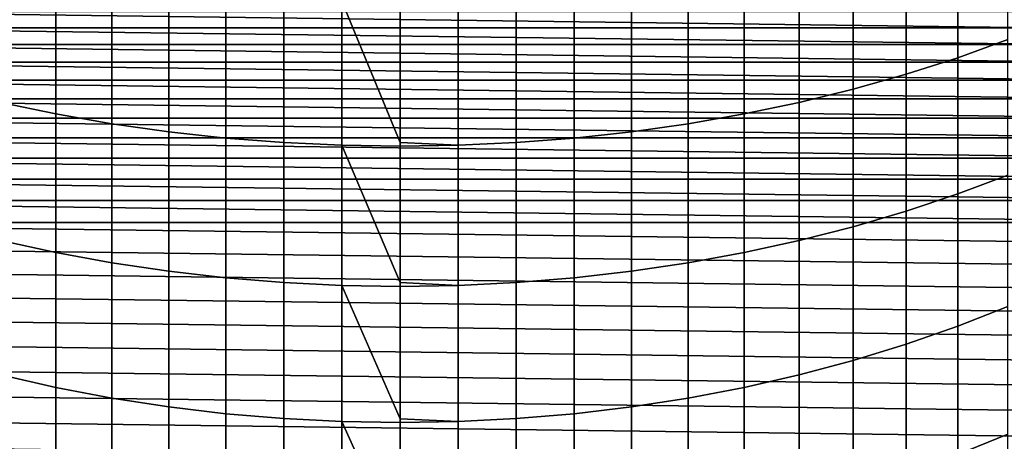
# Model space of a CAD drawing. Header units: metres. Extents: x -29 to 117, y -464 to 29.
# Tile 18 of 256: x -4 to 7, y -444 to -439. Entities that reach past the tile are written whole.
import ezdxf

# ---------------------------------------------------------------- set-up
doc = ezdxf.new("R2010")
doc.units = ezdxf.units.M
doc.layers.add('solid_24_501_056_XXX', color=7, linetype='CONTINUOUS')

msp = doc.modelspace()

# ---------------------------------------------------------------- linework, layer by layer
at = {"layer": 'solid_24_501_056_XXX'}
for points in [[(6.308926, -439.589661, 334.181854), (6.876532, -439.384827, 333.917847), (6.876532, -437.809814, 335.096161), (6.308926, -438.005249, 335.367188)], [(5.725124, -439.776581, 334.422791), (6.308926, -439.589661, 334.181854), (6.308926, -438.005249, 335.367188), (5.725124, -438.183624, 335.614532)], [(5.126626, -439.94516, 334.640045), (5.725124, -439.776581, 334.422791), (5.725124, -438.183624, 335.614532), (5.126626, -438.344452, 335.837585)], [(4.514968, -440.09494, 334.833069), (5.126626, -439.94516, 334.640045), (5.126626, -438.344452, 335.837585), (4.514968, -438.487366, 336.035736)], [(-4.514968, -440.09494, 334.833069), (-3.891721, -440.225525, 335.001404), (-3.891721, -438.611969, 336.208527), (-4.514968, -438.487366, 336.035736)], [(3.891721, -440.225525, 335.001404), (4.514968, -440.09494, 334.833069), (4.514968, -438.487366, 336.035736), (3.891721, -438.611969, 336.208527)], [(-3.891721, -440.225525, 335.001404), (-3.258483, -440.336578, 335.144562), (-3.258483, -438.717957, 336.355499), (-3.891721, -438.611969, 336.208527)], [(3.258483, -440.336578, 335.144562), (3.891721, -440.225525, 335.001404), (3.891721, -438.611969, 336.208527), (3.258483, -438.717957, 336.355499)], [(-3.258483, -440.336578, 335.144562), (-2.616881, -440.427856, 335.262177), (-2.616881, -438.805023, 336.476257), (-3.258483, -438.717957, 336.355499)], [(-2.616881, -440.427856, 335.262177), (-1.968561, -440.499084, 335.354004), (-1.968561, -438.872986, 336.570526), (-2.616881, -438.805023, 336.476257)], [(1.968561, -440.499084, 335.354004), (2.616881, -440.427856, 335.262177), (2.616881, -438.805023, 336.476257), (1.968561, -438.872986, 336.570526)], [(2.616881, -440.427856, 335.262177), (3.258483, -440.336578, 335.144562), (3.258483, -438.717957, 336.355499), (2.616881, -438.805023, 336.476257)], [(-1.968561, -440.499084, 335.354004), (-1.315188, -440.55011, 335.419739), (-1.315188, -438.921661, 336.638031), (-1.968561, -438.872986, 336.570526)], [(-1.315188, -440.55011, 335.419739), (-0.658439, -440.58075, 335.459259), (-0.658439, -438.950928, 336.678589), (-1.315188, -438.921661, 336.638031)], [(0.658439, -440.58075, 335.459259), (1.315188, -440.55011, 335.419739), (1.315188, -438.921661, 336.638031), (0.658439, -438.950928, 336.678589)], [(1.315188, -440.55011, 335.419739), (1.968561, -440.499084, 335.354004), (1.968561, -438.872986, 336.570526), (1.315188, -438.921661, 336.638031)], [(0, -440.549194, 335.504822), (0, -438.960663, 336.692108), (-0.658439, -438.950928, 336.678589)], [(-0.658439, -440.58075, 335.459259), (0, -440.591003, 335.472443), (0, -440.549194, 335.504822), (-0.658439, -438.950928, 336.678589)], [(0.658439, -438.950928, 336.678589), (0, -438.960663, 336.692108), (0, -440.549194, 335.504822), (0.658439, -440.58075, 335.459259)], [(-7.257071, -439.250946, 254.947769), (-6.977079, -439.067749, 254.947769), (7.257071, -439.250946, 254.947769)], [(-6.977079, -439.067749, 254.947769), (6.977079, -439.067749, 254.947769), (7.257071, -439.250946, 254.947769)], [(-7.532511, -439.441498, 254.947769), (-7.257071, -439.250946, 254.947769), (7.532511, -439.441498, 254.947769)], [(-7.257071, -439.250946, 254.947769), (7.257071, -439.250946, 254.947769), (7.532511, -439.441498, 254.947769)], [(-7.802878, -439.638977, 254.947769), (-7.532511, -439.441498, 254.947769), (7.802878, -439.638977, 254.947769)], [(-7.532511, -439.441498, 254.947769), (7.532511, -439.441498, 254.947769), (7.802878, -439.638977, 254.947769)], [(6.308926, -441.13147, 332.94162), (6.876532, -440.917511, 332.684998), (6.876532, -439.384827, 333.917847), (6.308926, -439.589661, 334.181854)], [(5.725124, -441.326752, 333.175842), (6.308926, -441.13147, 332.94162), (6.308926, -439.589661, 334.181854), (5.725124, -439.776581, 334.422791)], [(-8.067863, -439.843201, 254.947769), (-7.802878, -439.638977, 254.947769), (8.067863, -439.843201, 254.947769)], [(-7.802878, -439.638977, 254.947769), (7.802878, -439.638977, 254.947769), (8.067863, -439.843201, 254.947769)], [(5.126626, -441.502838, 333.387085), (5.725124, -441.326752, 333.175842), (5.725124, -439.776581, 334.422791), (5.126626, -439.94516, 334.640045)], [(-8.327691, -440.054352, 254.947769), (-8.067863, -439.843201, 254.947769), (8.327691, -440.054352, 254.947769)], [(-8.067863, -439.843201, 254.947769), (8.067863, -439.843201, 254.947769), (8.327691, -440.054352, 254.947769)], [(4.514968, -441.659302, 333.574738), (5.126626, -441.502838, 333.387085), (5.126626, -439.94516, 334.640045), (4.514968, -440.09494, 334.833069)], [(-8.581944, -440.272064, 254.947769), (-8.327691, -440.054352, 254.947769), (8.581944, -440.272064, 254.947769)], [(-8.327691, -440.054352, 254.947769), (8.327691, -440.054352, 254.947769), (8.581944, -440.272064, 254.947769)], [(-4.514968, -441.659302, 333.574738), (-3.891721, -441.795715, 333.738342), (-3.891721, -440.225525, 335.001404), (-4.514968, -440.09494, 334.833069)], [(3.891721, -441.795715, 333.738342), (4.514968, -441.659302, 333.574738), (4.514968, -440.09494, 334.833069), (3.891721, -440.225525, 335.001404)], [(-3.891721, -441.795715, 333.738342), (-3.258483, -441.911743, 333.877533), (-3.258483, -440.336578, 335.144562), (-3.891721, -440.225525, 335.001404)], [(3.258483, -441.911743, 333.877533), (3.891721, -441.795715, 333.738342), (3.891721, -440.225525, 335.001404), (3.258483, -440.336578, 335.144562)], [(-8.830424, -440.496185, 254.947769), (-8.581944, -440.272064, 254.947769), (8.830424, -440.496185, 254.947769)], [(-8.581944, -440.272064, 254.947769), (8.581944, -440.272064, 254.947769), (8.830424, -440.496185, 254.947769)], [(-3.258483, -441.911743, 333.877533), (-2.616881, -442.00708, 333.991882), (-2.616881, -440.427856, 335.262177), (-3.258483, -440.336578, 335.144562)], [(2.616881, -442.00708, 333.991882), (3.258483, -441.911743, 333.877533), (3.258483, -440.336578, 335.144562), (2.616881, -440.427856, 335.262177)], [(-2.616881, -442.00708, 333.991882), (-1.968561, -442.081482, 334.081146), (-1.968561, -440.499084, 335.354004), (-2.616881, -440.427856, 335.262177)], [(1.968561, -442.081482, 334.081146), (2.616881, -442.00708, 333.991882), (2.616881, -440.427856, 335.262177), (1.968561, -440.499084, 335.354004)], [(-9.073308, -440.726898, 254.947769), (-8.830424, -440.496185, 254.947769), (9.073308, -440.726898, 254.947769)], [(-8.830424, -440.496185, 254.947769), (8.830424, -440.496185, 254.947769), (9.073308, -440.726898, 254.947769)], [(-1.968561, -442.081482, 334.081146), (-1.315188, -442.134766, 334.14505), (-1.315188, -440.55011, 335.419739), (-1.968561, -440.499084, 335.354004)], [(-1.315188, -442.134766, 334.14505), (-0.658439, -442.166809, 334.183472), (-0.658439, -440.58075, 335.459259), (-1.315188, -440.55011, 335.419739)], [(0, -442.135284, 334.231415), (0, -440.591003, 335.472443), (-0.658439, -440.58075, 335.459259)], [(-0.658439, -442.166809, 334.183472), (0, -442.17749, 334.196289), (0, -442.135284, 334.231415), (-0.658439, -440.58075, 335.459259)], [(0.658439, -440.58075, 335.459259), (0, -440.549194, 335.504822), (0, -440.591003, 335.472443)], [(0.658439, -440.58075, 335.459259), (0, -440.591003, 335.472443), (0, -442.135284, 334.231415), (0.658439, -442.166809, 334.183472)], [(0.658439, -442.166809, 334.183472), (1.315188, -442.134766, 334.14505), (1.315188, -440.55011, 335.419739), (0.658439, -440.58075, 335.459259)], [(1.315188, -442.134766, 334.14505), (1.968561, -442.081482, 334.081146), (1.968561, -440.499084, 335.354004), (1.315188, -440.55011, 335.419739)], [(-9.310086, -440.963654, 254.947769), (-9.073308, -440.726898, 254.947769), (9.310086, -440.963654, 254.947769)], [(-9.073308, -440.726898, 254.947769), (9.073308, -440.726898, 254.947769), (9.310086, -440.963654, 254.947769)], [(6.308926, -442.628815, 331.648071), (6.876532, -442.405975, 331.399078), (6.876532, -440.917511, 332.684998), (6.308926, -441.13147, 332.94162)], [(-9.540484, -441.206238, 254.947769), (-9.310086, -440.963654, 254.947769), (9.540484, -441.206238, 254.947769)], [(-9.310086, -440.963654, 254.947769), (9.310086, -440.963654, 254.947769), (9.540484, -441.206238, 254.947769)], [(5.725124, -442.832184, 331.875305), (6.308926, -442.628815, 331.648071), (6.308926, -441.13147, 332.94162), (5.725124, -441.326752, 333.175842)], [(-9.7647, -441.454834, 254.947769), (-9.540484, -441.206238, 254.947769), (9.7647, -441.454834, 254.947769)], [(-9.540484, -441.206238, 254.947769), (9.540484, -441.206238, 254.947769), (9.7647, -441.454834, 254.947769)], [(5.126626, -443.015594, 332.0802), (5.725124, -442.832184, 331.875305), (5.725124, -441.326752, 333.175842), (5.126626, -441.502838, 333.387085)], [(-9.7647, -441.454834, 254.947769), (9.98239, -441.709045, 254.947769), (10.193433, -441.96875, 254.947769), (-9.98239, -441.709045, 254.947769)], [(-9.7647, -441.454834, 254.947769), (9.7647, -441.454834, 254.947769), (9.98239, -441.709045, 254.947769)], [(4.514968, -443.178528, 332.262238), (5.126626, -443.015594, 332.0802), (5.126626, -441.502838, 333.387085), (4.514968, -441.659302, 333.574738)], [(-9.98239, -441.709045, 254.947769), (10.193433, -441.96875, 254.947769), (10.397946, -442.2341, 254.947769), (-10.193433, -441.96875, 254.947769)], [(-4.514968, -443.178528, 332.262238), (-3.891721, -443.320618, 332.42099), (-3.891721, -441.795715, 333.738342), (-4.514968, -441.659302, 333.574738)], [(3.891721, -443.320618, 332.42099), (4.514968, -443.178528, 332.262238), (4.514968, -441.659302, 333.574738), (3.891721, -441.795715, 333.738342)], [(-3.891721, -443.320618, 332.42099), (-3.258483, -443.441437, 332.556), (-3.258483, -441.911743, 333.877533), (-3.891721, -441.795715, 333.738342)], [(3.258483, -443.441437, 332.556), (3.891721, -443.320618, 332.42099), (3.891721, -441.795715, 333.738342), (3.258483, -441.911743, 333.877533)], [(-3.258483, -443.441437, 332.556), (-2.616881, -443.540741, 332.666931), (-2.616881, -442.00708, 333.991882), (-3.258483, -441.911743, 333.877533)], [(2.616881, -443.540741, 332.666931), (3.258483, -443.441437, 332.556), (3.258483, -441.911743, 333.877533), (2.616881, -442.00708, 333.991882)], [(-10.193433, -441.96875, 254.947769), (10.397946, -442.2341, 254.947769), (10.595473, -442.504486, 254.947769), (-10.397946, -442.2341, 254.947769)], [(-2.616881, -443.540741, 332.666931), (-1.968561, -443.618225, 332.75351), (-1.968561, -442.081482, 334.081146), (-2.616881, -442.00708, 333.991882)], [(1.968561, -443.618225, 332.75351), (2.616881, -443.540741, 332.666931), (2.616881, -442.00708, 333.991882), (1.968561, -442.081482, 334.081146)], [(-1.968561, -443.618225, 332.75351), (-1.315188, -443.673737, 332.815521), (-1.315188, -442.134766, 334.14505), (-1.968561, -442.081482, 334.081146)], [(-1.315188, -443.673737, 332.815521), (-0.658439, -443.707092, 332.852783), (-0.658439, -442.166809, 334.183472), (-1.315188, -442.134766, 334.14505)], [(0.658439, -442.166809, 334.183472), (0, -442.135284, 334.231415), (0, -442.17749, 334.196289)], [(0.658439, -443.707092, 332.852783), (1.315188, -443.673737, 332.815521), (1.315188, -442.134766, 334.14505), (0.658439, -442.166809, 334.183472)], [(1.315188, -443.673737, 332.815521), (1.968561, -443.618225, 332.75351), (1.968561, -442.081482, 334.081146), (1.315188, -442.134766, 334.14505)], [(-10.397946, -442.2341, 254.947769), (10.595473, -442.504486, 254.947769), (10.785798, -442.779633, 254.947769), (-10.595473, -442.504486, 254.947769)], [(0, -443.675751, 332.903198), (0, -442.17749, 334.196289), (-0.658439, -442.166809, 334.183472)], [(-0.658439, -443.707092, 332.852783), (0, -443.718201, 332.865234), (0, -443.675751, 332.903198), (-0.658439, -442.166809, 334.183472)], [(0.658439, -442.166809, 334.183472), (0, -442.17749, 334.196289), (0, -443.675751, 332.903198), (0.658439, -443.707092, 332.852783)], [(6.308926, -444.079803, 330.302734), (6.876532, -443.848358, 330.061737), (6.876532, -442.405975, 331.399078), (6.308926, -442.628815, 331.648071)], [(-10.595473, -442.504486, 254.947769), (10.785798, -442.779633, 254.947769), (10.969079, -443.059753, 254.947769), (-10.785798, -442.779633, 254.947769)], [(5.725124, -444.291046, 330.522675), (6.308926, -444.079803, 330.302734), (6.308926, -442.628815, 331.648071), (5.725124, -442.832184, 331.875305)], [(-10.785798, -442.779633, 254.947769), (10.969079, -443.059753, 254.947769), (11.14504, -443.344421, 254.947769), (-10.969079, -443.059753, 254.947769)], [(5.126626, -444.481506, 330.721039), (5.725124, -444.291046, 330.522675), (5.725124, -442.832184, 331.875305), (5.126626, -443.015594, 332.0802)], [(4.514968, -444.650757, 330.897247), (5.126626, -444.481506, 330.721039), (5.126626, -443.015594, 332.0802), (4.514968, -443.178528, 332.262238)], [(-10.969079, -443.059753, 254.947769), (11.14504, -443.344421, 254.947769), (11.313609, -443.633545, 254.947769), (-11.14504, -443.344421, 254.947769)], [(-4.514968, -444.650757, 330.897247), (-3.891721, -444.798309, 331.050903), (-3.891721, -443.320618, 332.42099), (-4.514968, -443.178528, 332.262238)], [(3.891721, -444.798309, 331.050903), (4.514968, -444.650757, 330.897247), (4.514968, -443.178528, 332.262238), (3.891721, -443.320618, 332.42099)], [(-11.14504, -443.344421, 254.947769), (11.313609, -443.633545, 254.947769), (11.474858, -443.927216, 254.947769), (-11.313609, -443.633545, 254.947769)], [(-3.891721, -444.798309, 331.050903), (-3.258483, -444.923828, 331.18158), (-3.258483, -443.441437, 332.556), (-3.891721, -443.320618, 332.42099)], [(3.258483, -444.923828, 331.18158), (3.891721, -444.798309, 331.050903), (3.891721, -443.320618, 332.42099), (3.258483, -443.441437, 332.556)], [(-3.258483, -444.923828, 331.18158), (-2.616881, -445.026947, 331.288971), (-2.616881, -443.540741, 332.666931), (-3.258483, -443.441437, 332.556)], [(2.616881, -445.026947, 331.288971), (3.258483, -444.923828, 331.18158), (3.258483, -443.441437, 332.556), (2.616881, -443.540741, 332.666931)], [(-2.616881, -445.026947, 331.288971), (-1.968561, -445.107422, 331.372772), (-1.968561, -443.618225, 332.75351), (-2.616881, -443.540741, 332.666931)], [(1.968561, -445.107422, 331.372772), (2.616881, -445.026947, 331.288971), (2.616881, -443.540741, 332.666931), (1.968561, -443.618225, 332.75351)], [(-11.313609, -443.633545, 254.947769), (11.474858, -443.927216, 254.947769), (11.628416, -444.224762, 254.947769), (-11.474858, -443.927216, 254.947769)], [(-1.968561, -445.107422, 331.372772), (-1.315188, -445.16507, 331.4328), (-1.315188, -443.673737, 332.815521), (-1.968561, -443.618225, 332.75351)], [(-1.315188, -445.16507, 331.4328), (-0.658439, -445.199707, 331.468872), (-0.658439, -443.707092, 332.852783), (-1.315188, -443.673737, 332.815521)], [(0, -445.168701, 331.521759), (0, -443.718201, 332.865234), (-0.658439, -443.707092, 332.852783)], [(-0.658439, -445.199707, 331.468872), (0, -445.211273, 331.480927), (0, -445.168701, 331.521759), (-0.658439, -443.707092, 332.852783)], [(0.658439, -443.707092, 332.852783), (0, -443.675751, 332.903198), (0, -443.718201, 332.865234)], [(0.658439, -443.707092, 332.852783), (0, -443.718201, 332.865234), (0, -445.168701, 331.521759), (0.658439, -445.199707, 331.468872)], [(0.658439, -445.199707, 331.468872), (1.315188, -445.16507, 331.4328), (1.315188, -443.673737, 332.815521), (0.658439, -443.707092, 332.852783)], [(1.315188, -445.16507, 331.4328), (1.968561, -445.107422, 331.372772), (1.968561, -443.618225, 332.75351), (1.315188, -443.673737, 332.815521)], [(-11.474858, -443.927216, 254.947769), (11.628416, -444.224762, 254.947769), (11.774135, -444.52594, 254.947769), (-11.628416, -444.224762, 254.947769)], [(6.308926, -445.482697, 328.907318), (6.876532, -445.24295, 328.674591), (6.876532, -443.848358, 330.061737), (6.308926, -444.079803, 330.302734)]]:
    msp.add_3dface(points, dxfattribs=at)

doc.saveas('drawing.dxf')
